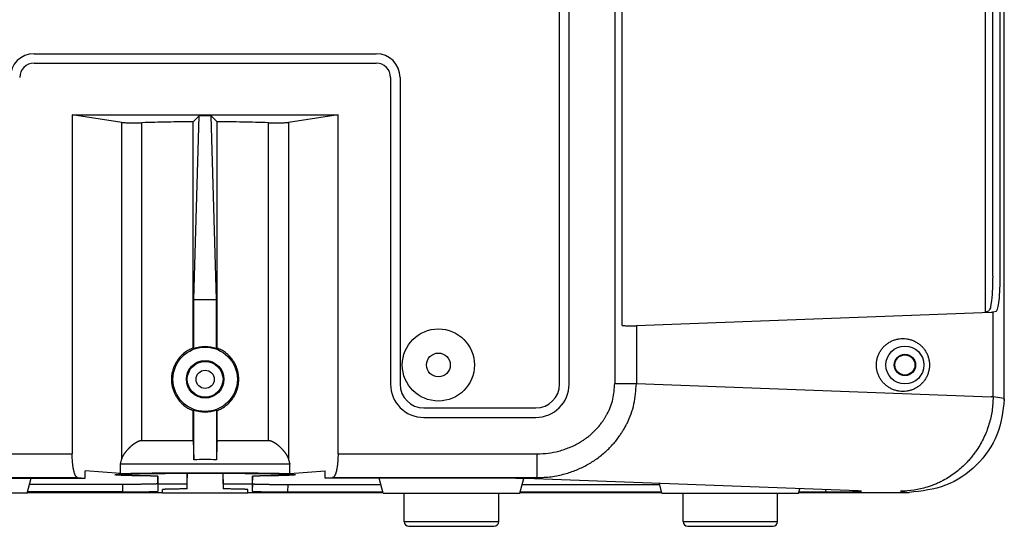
# Model space of a CAD drawing. Header units: inches. Extents: x -113 to 96, y -70 to 125.
# Tile 20 of 23: x 70 to 96, y 5 to 18. Entities that reach past the tile are written whole.
import ezdxf

# ---------------------------------------------------------------- set-up
doc = ezdxf.new("R2010")
doc.units = ezdxf.units.IN

# ---------------------------------------------------------------- blocks, each defined once
blk = doc.blocks.new('363843-Gummifuss_4__24', base_point=(81.567, 4.956))
at = {"color": 2, "linetype": 'Continuous'}
for p, q in [((80.297, 4.638), (80.297, 5.401)), ((82.837, 4.638), (82.837, 5.401)), ((80.424, 4.511), (81.547, 4.511)), ((81.547, 4.511), (82.71, 4.511))]:
    blk.add_line(p, q, dxfattribs=at)
at = {"color": 1, "linetype": 'Continuous'}
blk.add_line((80.297, 4.638), (82.837, 4.638), dxfattribs=at)
at = {"color": 2, "linetype": 'Continuous'}
for centre, start, end in [((80.424, 4.638), 180, -90), ((82.71, 4.638), -90, 0)]:
    blk.add_arc(centre, 0.127, start, end, dxfattribs=at)
blk = doc.blocks.new('363843-Gummifuss_1__25', base_point=(89.057, 4.956))
at = {"color": 2, "linetype": 'Continuous'}
for p, q in [((87.787, 4.638), (87.787, 5.401)), ((90.327, 4.638), (90.327, 5.401)), ((87.914, 4.511), (89.037, 4.511)), ((89.037, 4.511), (90.2, 4.511))]:
    blk.add_line(p, q, dxfattribs=at)
at = {"color": 1, "linetype": 'Continuous'}
blk.add_line((87.787, 4.638), (90.327, 4.638), dxfattribs=at)
at = {"color": 2, "linetype": 'Continuous'}
for centre, start, end in [((87.914, 4.638), 180, -90), ((90.2, 4.638), -90, 0)]:
    blk.add_arc(centre, 0.127, start, end, dxfattribs=at)
blk = doc.blocks.new('Einpress-Gewindeeinsatz_1_4-20__26', base_point=(74.952, 8.461))
at = {"color": 2, "linetype": 'Continuous'}
for radius in [0.48, 0.245]:
    blk.add_circle((74.952, 8.461), radius, dxfattribs=at)
blk = doc.blocks.new('366455-Rueckteil_12-Zoll_passiv__27', base_point=(74.952, 34.356))
at = {"color": 2, "linetype": 'Continuous'}
for p, q in [((96.417, 7.956), (96.417, 60.416)), ((84.472, 8.331), (84.472, 60.041)), ((95.909, 10.269), (95.909, 20.093)), ((96.105, 11.233), (96.105, 19.129)), ((96.307, 11.227), (96.307, 19.135)), ((70.357, 17.211), (79.547, 17.211)), ((80.187, 16.571), (80.187, 8.331)), ((72.714, 15.362), (71.382, 15.564)), ((71.382, 15.564), (71.382, 6.459)), ((71.382, 15.564), (78.522, 15.564)), ((74.792, 15.542), (74.631, 15.381)), ((74.631, 9.301), (74.631, 15.381)), ((74.649, 10.606), (74.792, 15.542)), ((75.111, 15.542), (74.792, 15.542)), ((75.111, 15.542), (75.272, 15.381)), ((75.254, 10.606), (75.111, 15.542)), ((75.272, 9.301), (75.272, 15.381)), ((78.522, 15.564), (77.189, 15.362)), ((78.522, 6.459), (78.522, 15.564)), ((74.649, 9.288), (74.649, 10.606)), ((74.649, 10.606), (75.254, 10.606)), ((75.254, 9.288), (75.254, 10.606)), ((96.061, 10.259), (86.534, 9.902)), ((95.992, 10.288), (95.909, 10.269)), ((96.194, 10.282), (96.116, 10.264)), ((96.417, 7.929), (96.417, 7.956)), ((80.827, 7.691), (83.832, 7.691)), ((74.631, 6.821), (74.631, 7.621)), ((74.649, 6.295), (74.649, 7.634)), ((75.254, 7.634), (75.254, 6.295)), ((75.272, 6.821), (75.272, 7.621)), ((73.252, 6.821), (74.631, 6.821)), ((75.272, 6.821), (76.651, 6.821)), ((77.228, 6.181), (72.676, 6.181)), ((72.676, 5.932), (72.676, 6.181)), ((77.228, 5.932), (77.228, 6.181)), ((71.527, 5.819), (71.729, 5.804)), ((71.729, 5.804), (71.731, 6.004)), ((72.676, 5.932), (71.731, 6.004)), ((73.682, 5.653), (73.682, 5.86)), ((76.222, 5.653), (76.222, 5.86)), ((77.228, 5.932), (78.172, 6.004)), ((78.174, 5.804), (78.172, 6.004)), ((78.174, 5.804), (78.376, 5.819)), ((67.205, 5.804), (71.729, 5.804)), ((70.172, 5.401), (70.28, 5.804)), ((72.732, 5.636), (70.235, 5.636)), ((73.685, 5.656), (73.685, 5.453)), ((74.469, 5.516), (74.469, 5.651)), ((75.434, 5.651), (75.434, 5.516)), ((76.218, 5.656), (76.218, 5.453)), ((77.171, 5.636), (79.668, 5.636)), ((82.698, 5.804), (78.174, 5.804)), ((79.731, 5.401), (79.623, 5.804)), ((83.402, 5.401), (83.508, 5.796)), ((83.465, 5.636), (87.158, 5.636)), ((92.489, 5.46), (83.559, 5.794)), ((87.221, 5.401), (87.152, 5.66)), ((70.172, 5.401), (66.501, 5.401)), ((70.178, 5.421), (73.806, 5.421)), ((72.735, 5.436), (70.182, 5.436)), ((73.807, 5.401), (73.804, 5.497)), ((76.096, 5.401), (73.807, 5.401)), ((76.096, 5.401), (76.1, 5.497)), ((76.097, 5.421), (79.726, 5.421)), ((77.168, 5.436), (79.721, 5.436)), ((79.731, 5.401), (83.402, 5.401)), ((83.408, 5.421), (87.216, 5.421)), ((83.412, 5.436), (87.211, 5.436)), ((87.221, 5.401), (90.892, 5.401)), ((90.892, 5.401), (90.924, 5.518)), ((90.898, 5.421), (93.863, 5.421)), ((90.902, 5.436), (91.628, 5.436))]:
    blk.add_line(p, q, dxfattribs=at)
at = {"color": 1, "linetype": 'Continuous'}
for p, q in [((84.726, 8.331), (84.726, 60.041)), ((79.547, 17.206), (79.547, 17.211)), ((70.357, 16.956), (79.547, 16.956)), ((79.932, 16.571), (79.932, 8.331)), ((80.182, 16.571), (80.187, 16.571)), ((72.714, 6.318), (72.714, 15.362)), ((73.252, 6.821), (73.252, 15.357)), ((76.651, 6.821), (76.651, 15.357)), ((77.189, 15.362), (77.189, 6.318)), ((86.534, 8.345), (96.061, 7.989)), ((96.116, 7.999), (96.417, 7.956)), ((80.827, 7.436), (83.832, 7.436)), ((72.732, 5.636), (72.735, 5.436)), ((76.222, 5.653), (76.218, 5.453)), ((77.171, 5.636), (77.168, 5.436)), ((91.628, 5.436), (91.627, 5.492)), ((93.631, 5.454), (93.863, 5.421))]:
    blk.add_line(p, q, dxfattribs=at)
at = {"color": 2, "linetype": 'Continuous'}
for centre, radius in [((81.217, 8.846), 0.969), ((74.952, 8.461), 0.865), ((93.747, 8.846), 0.51), ((81.217, 8.846), 0.32), ((93.747, 8.846), 0.287), ((93.747, 8.846), 0.27), ((74.952, 8.461), 0.505), ((74.952, 8.461), 0.5)]:
    blk.add_circle(centre, radius, dxfattribs=at)
for centre, radius, start, end in [((70.357, 16.571), 0.64, 90, 180), ((79.547, 16.571), 0.64, 0, 90), ((74.952, 8.461), 0.88, 69.9246, 110.0754), ((80.827, 8.331), 0.64, 180, -90), ((83.832, 8.331), 0.64, -90, 0), ((74.952, 8.461), 0.88, -110.0754, -69.9246), ((74.952, 3.369), 2.941, 84.1028, 95.8972)]:
    blk.add_arc(centre, radius, start, end, dxfattribs=at)
at = {"color": 1, "linetype": 'Continuous'}
for centre, radius, start, end in [((70.357, 16.571), 0.385, 90, 180), ((79.547, 16.571), 0.385, 0, 90), ((80.827, 8.331), 0.895, 180, -90), ((83.832, 8.331), 0.895, -90, 0)]:
    blk.add_arc(centre, radius, start, end, dxfattribs=at)
blk.add_open_spline([(85.954, 60.027), (85.954, 55.72), (85.954, 47.106), (85.954, 34.186), (85.954, 21.266), (85.954, 12.652), (85.954, 8.345)], degree=3, dxfattribs=at)
at = {"color": 2, "linetype": 'Continuous'}
for points in [[(86.156, 9.904), (86.156, 10.783), (86.156, 12.542), (86.156, 15.181), (86.156, 17.82), (86.156, 19.579), (86.156, 20.458)], [(74.631, 15.381), (74.401, 15.379), (73.941, 15.376), (73.482, 15.363), (73.252, 15.357)], [(76.651, 15.357), (76.421, 15.363), (75.962, 15.376), (75.502, 15.379), (75.272, 15.381)], [(96.416, 7.898), (96.416, 7.903), (96.417, 7.914), (96.417, 7.924), (96.417, 7.929)], [(72.676, 5.932), (73.055, 5.938), (73.813, 5.949), (74.952, 5.951), (76.09, 5.949), (76.848, 5.938), (77.228, 5.932)], [(74.469, 5.651), (74.47, 5.699), (74.471, 5.794), (74.473, 5.89), (74.474, 5.938)], [(74.469, 5.516), (74.47, 5.586), (74.473, 5.727), (74.475, 5.867), (74.476, 5.938)], [(75.427, 5.938), (75.428, 5.867), (75.431, 5.727), (75.433, 5.586), (75.434, 5.516)], [(75.429, 5.938), (75.43, 5.89), (75.432, 5.794), (75.433, 5.699), (75.434, 5.651)], [(73.685, 5.656), (73.816, 5.655), (74.077, 5.653), (74.338, 5.652), (74.469, 5.651)], [(75.434, 5.651), (75.565, 5.652), (75.826, 5.653), (76.087, 5.655), (76.218, 5.656)]]:
    blk.add_open_spline(points, degree=3, dxfattribs=at)
for points, knots in [([(72.714, 15.362), (72.751, 15.36), (72.826, 15.355), (72.953, 15.354), (73.095, 15.353), (73.2, 15.355), (73.252, 15.357)], [0, 0, 0, 0, 0.1119957, 0.2239913, 0.3812918, 0.5385923, 0.5385923, 0.5385923, 0.5385923]), ([(76.651, 15.357), (76.703, 15.355), (76.808, 15.353), (76.95, 15.354), (77.077, 15.355), (77.152, 15.36), (77.189, 15.362)], [0, 0, 0, 0, 0.1573005, 0.314601, 0.4265966, 0.5385923, 0.5385923, 0.5385923, 0.5385923]), ([(96.105, 11.233), (96.103, 11.123), (96.1, 10.903), (96.085, 10.67), (96.067, 10.536), (96.061, 10.498), (96.055, 10.461), (96.046, 10.411), (96.038, 10.348), (96.007, 10.308), (95.992, 10.288)], [0, 0, 0, 0, 0.3302822, 0.6605644, 0.69858, 0.7365573, 0.7748999, 0.8133777, 0.8877457, 0.9620726, 0.9620726, 0.9620726, 0.9620726]), ([(96.194, 10.282), (96.209, 10.302), (96.24, 10.341), (96.249, 10.405), (96.257, 10.454), (96.263, 10.492), (96.269, 10.53), (96.288, 10.664), (96.302, 10.897), (96.306, 11.117), (96.307, 11.227)], [0, 0, 0, 0, 0.0743269, 0.1486949, 0.1871727, 0.2255153, 0.2634926, 0.3015082, 0.6317904, 0.9620726, 0.9620726, 0.9620726, 0.9620726]), ([(96.116, 10.264), (96.113, 10.263), (96.106, 10.262), (96.093, 10.261), (96.078, 10.26), (96.066, 10.259), (96.061, 10.259)], [0, 0, 0, 0, 0.01009512, 0.02019025, 0.03780347, 0.05541669, 0.05541669, 0.05541669, 0.05541669]), ([(86.156, 9.904), (86.193, 9.903), (86.268, 9.901), (86.368, 9.901), (86.457, 9.901), (86.508, 9.902), (86.534, 9.902)], [0, 0, 0, 0, 0.1117712, 0.2235423, 0.3006284, 0.3777146, 0.3777146, 0.3777146, 0.3777146]), ([(94.197, 9.348), (94.174, 9.369), (94.128, 9.411), (94.05, 9.463), (93.967, 9.504), (93.878, 9.534), (93.786, 9.552), (93.693, 9.558), (93.6, 9.552), (93.508, 9.534), (93.42, 9.504), (93.336, 9.463), (93.259, 9.411), (93.188, 9.35), (93.127, 9.28), (93.075, 9.202), (93.034, 9.119), (93.004, 9.03), (92.985, 8.939), (92.979, 8.846), (92.985, 8.753), (93.004, 8.662), (93.034, 8.573), (93.075, 8.49), (93.127, 8.412), (93.188, 8.343), (93.259, 8.281), (93.336, 8.229), (93.42, 8.188), (93.508, 8.158), (93.6, 8.14), (93.693, 8.134), (93.786, 8.14), (93.878, 8.158), (93.966, 8.188), (94.05, 8.229), (94.128, 8.281), (94.198, 8.343), (94.26, 8.412), (94.312, 8.49), (94.353, 8.573), (94.383, 8.662), (94.401, 8.753), (94.407, 8.846), (94.401, 8.939), (94.383, 9.03), (94.353, 9.119), (94.312, 9.202), (94.26, 9.28), (94.218, 9.325), (94.197, 9.348)], [0, 0, 0, 0, 0.093031, 0.186024, 0.279124, 0.372261, 0.465401, 0.558506, 0.65161, 0.744751, 0.837888, 0.930988, 1.023981, 1.117012, 1.210042, 1.303034, 1.39592, 1.488844, 1.581763, 1.674645, 1.767526, 1.860446, 1.953369, 2.046255, 2.139248, 2.232277, 2.325308, 2.418302, 2.511402, 2.604538, 2.697679, 2.790783, 2.883888, 2.977029, 3.070165, 3.163265, 3.256259, 3.349289, 3.442319, 3.535311, 3.628197, 3.721121, 3.814041, 3.906922, 3.999803, 4.092723, 4.185647, 4.278533, 4.371525, 4.464555, 4.464555, 4.464555, 4.464555]), ([(74.631, 9.301), (74.592, 9.284), (74.514, 9.251), (74.425, 9.193), (74.358, 9.139), (74.31, 9.094), (74.265, 9.046), (74.229, 9.001), (74.2, 8.961), (74.177, 8.925), (74.156, 8.889), (74.137, 8.853), (74.12, 8.816), (74.105, 8.778), (74.092, 8.741), (74.078, 8.696), (74.065, 8.643), (74.055, 8.583), (74.049, 8.522), (74.047, 8.464), (74.048, 8.41), (74.052, 8.36), (74.06, 8.31), (74.07, 8.26), (74.082, 8.211), (74.098, 8.163), (74.116, 8.116), (74.136, 8.072), (74.156, 8.032), (74.177, 7.996), (74.2, 7.961), (74.229, 7.92), (74.265, 7.875), (74.31, 7.827), (74.358, 7.782), (74.425, 7.728), (74.515, 7.67), (74.592, 7.637), (74.631, 7.621)], [0, 0, 0, 0, 0.126485, 0.252971, 0.318621, 0.38428, 0.449962, 0.515627, 0.557408, 0.599184, 0.640926, 0.682669, 0.722784, 0.762896, 0.803034, 0.843175, 0.904186, 0.965211, 1.02625, 1.08728, 1.137907, 1.188532, 1.239142, 1.289753, 1.340405, 1.391059, 1.441697, 1.492332, 1.534142, 1.575949, 1.617778, 1.659611, 1.72546, 1.791326, 1.857165, 1.922995, 2.049006, 2.175018, 2.175018, 2.175018, 2.175018]), ([(74.631, 9.301), (74.632, 9.299), (74.635, 9.297), (74.64, 9.294), (74.645, 9.291), (74.648, 9.289), (74.649, 9.288)], [0, 0, 0, 0, 0.00564083, 0.01128167, 0.01693665, 0.02259164, 0.02259164, 0.02259164, 0.02259164]), ([(75.272, 9.301), (75.271, 9.299), (75.268, 9.297), (75.263, 9.294), (75.258, 9.291), (75.255, 9.289), (75.254, 9.288)], [0, 0, 0, 0, 0.00564083, 0.01128167, 0.01693665, 0.02259164, 0.02259164, 0.02259164, 0.02259164]), ([(75.272, 7.621), (75.312, 7.638), (75.391, 7.671), (75.478, 7.728), (75.539, 7.777), (75.579, 7.813), (75.617, 7.852), (75.652, 7.892), (75.685, 7.934), (75.715, 7.979), (75.743, 8.025), (75.769, 8.074), (75.792, 8.128), (75.813, 8.185), (75.83, 8.243), (75.841, 8.295), (75.848, 8.341), (75.853, 8.381), (75.855, 8.421), (75.856, 8.468), (75.855, 8.521), (75.848, 8.581), (75.838, 8.641), (75.826, 8.693), (75.812, 8.738), (75.799, 8.776), (75.784, 8.813), (75.765, 8.853), (75.743, 8.897), (75.715, 8.943), (75.685, 8.987), (75.652, 9.029), (75.617, 9.07), (75.579, 9.108), (75.539, 9.144), (75.478, 9.193), (75.391, 9.25), (75.312, 9.284), (75.272, 9.301)], [0, 0, 0, 0, 0.128361, 0.256721, 0.310411, 0.364098, 0.417819, 0.471539, 0.525155, 0.578771, 0.632397, 0.686024, 0.746545, 0.807074, 0.867571, 0.928057, 0.967917, 1.007773, 1.047632, 1.087496, 1.147952, 1.208422, 1.268894, 1.329354, 1.369263, 1.409167, 1.449059, 1.488955, 1.542536, 1.596123, 1.649741, 1.703357, 1.757056, 1.810756, 1.864425, 1.918097, 2.046558, 2.175018, 2.175018, 2.175018, 2.175018]), ([(96.417, 7.929), (96.376, 7.602), (96.294, 6.946), (95.706, 6.117), (94.866, 5.534), (94.197, 5.459), (93.863, 5.421)], [0, 0, 0, 0, 0.977552, 1.955105, 2.950319, 3.945534, 3.945534, 3.945534, 3.945534]), ([(74.649, 7.634), (74.648, 7.633), (74.645, 7.631), (74.64, 7.627), (74.635, 7.624), (74.632, 7.622), (74.631, 7.621)], [0, 0, 0, 0, 0.00565499, 0.01130998, 0.01695081, 0.02259164, 0.02259164, 0.02259164, 0.02259164]), ([(75.254, 7.634), (75.255, 7.633), (75.258, 7.631), (75.263, 7.627), (75.268, 7.624), (75.271, 7.622), (75.272, 7.621)], [0, 0, 0, 0, 0.00565499, 0.01130998, 0.01695081, 0.02259164, 0.02259164, 0.02259164, 0.02259164]), ([(72.714, 6.318), (72.718, 6.329), (72.725, 6.352), (72.736, 6.375), (72.743, 6.39), (72.747, 6.397), (72.75, 6.404), (72.755, 6.413), (72.762, 6.424), (72.769, 6.436), (72.777, 6.449), (72.786, 6.462), (72.795, 6.475), (72.804, 6.488), (72.814, 6.501), (72.823, 6.514), (72.834, 6.527), (72.844, 6.54), (72.855, 6.553), (72.866, 6.565), (72.877, 6.578), (72.888, 6.59), (72.9, 6.603), (72.911, 6.614), (72.92, 6.623), (72.929, 6.632), (72.938, 6.64), (72.946, 6.648), (72.954, 6.656), (72.961, 6.663), (72.969, 6.67), (72.976, 6.676), (72.983, 6.682), (72.99, 6.687), (72.996, 6.693), (73.002, 6.698), (73.008, 6.702), (73.013, 6.706), (73.018, 6.71), (73.024, 6.715), (73.03, 6.72), (73.038, 6.726), (73.045, 6.731), (73.052, 6.736), (73.059, 6.741), (73.066, 6.745), (73.072, 6.75), (73.078, 6.754), (73.084, 6.757), (73.089, 6.761), (73.095, 6.764), (73.101, 6.768), (73.107, 6.772), (73.114, 6.776), (73.121, 6.779), (73.128, 6.783), (73.136, 6.787), (73.143, 6.791), (73.151, 6.795), (73.159, 6.798), (73.166, 6.801), (73.173, 6.804), (73.18, 6.806), (73.187, 6.809), (73.193, 6.811), (73.199, 6.812), (73.205, 6.814), (73.21, 6.815), (73.216, 6.817), (73.221, 6.818), (73.226, 6.819), (73.23, 6.819), (73.234, 6.82), (73.238, 6.82), (73.242, 6.82), (73.246, 6.821), (73.249, 6.821), (73.251, 6.821), (73.252, 6.821)], [0, 0, 0, 0, 0.0350103, 0.0700205, 0.0777258, 0.0854303, 0.0931346, 0.1008391, 0.1159126, 0.1309864, 0.1460627, 0.1611391, 0.1771778, 0.1932165, 0.2092543, 0.225292, 0.2419644, 0.2586367, 0.2753094, 0.2919821, 0.308944, 0.3259059, 0.3428674, 0.3598288, 0.3718656, 0.3839023, 0.3959388, 0.4079752, 0.4183165, 0.4286578, 0.4389991, 0.4493403, 0.4578198, 0.4662993, 0.4747786, 0.483258, 0.4896981, 0.4961382, 0.5025784, 0.5090186, 0.5182972, 0.5275758, 0.5368545, 0.5461332, 0.5539422, 0.5617513, 0.5695602, 0.5773691, 0.5837157, 0.5900623, 0.596409, 0.6027557, 0.6107581, 0.6187607, 0.6267634, 0.6347663, 0.6433419, 0.6519175, 0.6604931, 0.6690686, 0.6765733, 0.684078, 0.6915825, 0.6990868, 0.7052779, 0.711469, 0.7176597, 0.7238503, 0.7288723, 0.7338941, 0.738916, 0.7439377, 0.7479109, 0.7518841, 0.7558564, 0.7598284, 0.7628296, 0.7658308, 0.7658308, 0.7658308, 0.7658308]), ([(74.631, 6.821), (74.632, 6.777), (74.635, 6.689), (74.64, 6.558), (74.645, 6.427), (74.648, 6.339), (74.649, 6.295)], [0, 0, 0, 0, 0.1314163, 0.2628325, 0.3944043, 0.5259761, 0.5259761, 0.5259761, 0.5259761]), ([(75.272, 6.821), (75.271, 6.777), (75.268, 6.689), (75.263, 6.558), (75.258, 6.427), (75.255, 6.339), (75.254, 6.295)], [0, 0, 0, 0, 0.1314163, 0.2628325, 0.3944043, 0.5259761, 0.5259761, 0.5259761, 0.5259761]), ([(76.651, 6.821), (76.652, 6.821), (76.654, 6.821), (76.658, 6.821), (76.665, 6.82), (76.673, 6.819), (76.681, 6.818), (76.688, 6.817), (76.696, 6.815), (76.703, 6.813), (76.711, 6.811), (76.718, 6.808), (76.725, 6.806), (76.731, 6.803), (76.738, 6.801), (76.745, 6.798), (76.752, 6.795), (76.759, 6.791), (76.766, 6.788), (76.773, 6.784), (76.781, 6.78), (76.788, 6.776), (76.796, 6.772), (76.804, 6.767), (76.813, 6.762), (76.822, 6.755), (76.832, 6.749), (76.842, 6.743), (76.851, 6.736), (76.861, 6.729), (76.871, 6.722), (76.882, 6.713), (76.895, 6.703), (76.909, 6.691), (76.923, 6.679), (76.937, 6.667), (76.951, 6.654), (76.964, 6.641), (76.978, 6.628), (76.991, 6.615), (77.003, 6.603), (77.015, 6.59), (77.026, 6.578), (77.037, 6.565), (77.048, 6.553), (77.059, 6.54), (77.07, 6.527), (77.08, 6.514), (77.09, 6.501), (77.099, 6.488), (77.108, 6.475), (77.117, 6.462), (77.126, 6.449), (77.134, 6.436), (77.142, 6.424), (77.148, 6.412), (77.154, 6.403), (77.158, 6.395), (77.162, 6.386), (77.169, 6.371), (77.179, 6.349), (77.186, 6.328), (77.189, 6.318)], [0, 0, 0, 0, 0.0030012, 0.0060023, 0.0139449, 0.0218893, 0.0298417, 0.0377936, 0.0455346, 0.0532756, 0.0610131, 0.0687507, 0.075753, 0.0827552, 0.0897577, 0.0967603, 0.1047783, 0.1127963, 0.1208144, 0.1288325, 0.1373926, 0.1459528, 0.154513, 0.1630733, 0.1745054, 0.1859376, 0.1973701, 0.2088027, 0.2208044, 0.2328062, 0.244808, 0.2568099, 0.2752363, 0.293663, 0.312091, 0.330519, 0.3493892, 0.3682594, 0.387129, 0.4059985, 0.4229602, 0.4399219, 0.4568835, 0.4738452, 0.4905178, 0.5071904, 0.5238628, 0.5405352, 0.5565731, 0.572611, 0.5886496, 0.6046882, 0.6197643, 0.6348403, 0.6499144, 0.6649882, 0.6740729, 0.6831574, 0.692242, 0.7013274, 0.7335796, 0.7658318, 0.7658318, 0.7658318, 0.7658318]), ([(71.527, 5.819), (71.518, 5.822), (71.502, 5.827), (71.489, 5.842), (71.482, 5.853), (71.478, 5.859), (71.474, 5.865), (71.47, 5.873), (71.464, 5.884), (71.459, 5.896), (71.454, 5.909), (71.448, 5.924), (71.442, 5.943), (71.435, 5.964), (71.43, 5.986), (71.425, 6.007), (71.42, 6.027), (71.417, 6.045), (71.413, 6.064), (71.409, 6.087), (71.405, 6.113), (71.401, 6.143), (71.397, 6.173), (71.39, 6.236), (71.383, 6.331), (71.382, 6.416), (71.382, 6.459)], [0, 0, 0, 0, 0.0255104, 0.0510212, 0.0581043, 0.065167, 0.0722083, 0.0792558, 0.0929765, 0.1066957, 0.1204466, 0.1341986, 0.1566033, 0.1790085, 0.2013994, 0.2237902, 0.242885, 0.2619794, 0.2810741, 0.3001692, 0.3305164, 0.3608639, 0.391213, 0.4215623, 0.5496224, 0.6776824, 0.6776824, 0.6776824, 0.6776824]), ([(78.522, 6.459), (78.521, 6.428), (78.521, 6.367), (78.517, 6.301), (78.514, 6.259), (78.513, 6.242), (78.511, 6.225), (78.51, 6.205), (78.507, 6.184), (78.505, 6.16), (78.502, 6.137), (78.498, 6.112), (78.494, 6.087), (78.49, 6.06), (78.484, 6.034), (78.479, 6.009), (78.474, 5.986), (78.468, 5.965), (78.462, 5.943), (78.455, 5.925), (78.45, 5.909), (78.445, 5.897), (78.439, 5.884), (78.434, 5.874), (78.429, 5.866), (78.426, 5.86), (78.422, 5.854), (78.414, 5.843), (78.401, 5.827), (78.385, 5.822), (78.376, 5.819)], [0, 0, 0, 0, 0.0915926, 0.1831852, 0.2002846, 0.217384, 0.2344833, 0.2515827, 0.2753768, 0.2991709, 0.322967, 0.3467633, 0.3735038, 0.4002442, 0.4269818, 0.4537195, 0.4760386, 0.4983575, 0.5206902, 0.5430223, 0.5567599, 0.5704965, 0.5842015, 0.597908, 0.6049742, 0.6120341, 0.6191158, 0.6262181, 0.6519552, 0.6776918, 0.6776918, 0.6776918, 0.6776918]), ([(72.676, 6.181), (72.679, 6.192), (72.685, 6.215), (72.695, 6.25), (72.704, 6.284), (72.711, 6.307), (72.714, 6.318)], [0, 0, 0, 0, 0.0357766, 0.0715533, 0.1071023, 0.1426512, 0.1426512, 0.1426512, 0.1426512]), ([(77.189, 6.318), (77.192, 6.307), (77.199, 6.284), (77.208, 6.25), (77.218, 6.215), (77.224, 6.192), (77.228, 6.181)], [0, 0, 0, 0, 0.035549, 0.071098, 0.1068746, 0.1426512, 0.1426512, 0.1426512, 0.1426512]), ([(72.527, 5.897), (72.549, 5.9), (72.592, 5.908), (72.648, 5.909), (72.694, 5.911), (72.731, 5.913), (72.768, 5.914), (72.809, 5.916), (72.855, 5.918), (72.904, 5.919), (72.954, 5.92), (73.008, 5.922), (73.066, 5.923), (73.128, 5.924), (73.19, 5.925), (73.262, 5.927), (73.344, 5.928), (73.436, 5.929), (73.528, 5.931), (73.624, 5.932), (73.723, 5.933), (73.827, 5.934), (73.93, 5.935), (74.037, 5.935), (74.146, 5.936), (74.258, 5.937), (74.37, 5.937), (74.484, 5.938), (74.599, 5.938), (74.717, 5.938), (74.834, 5.939), (74.952, 5.939), (75.069, 5.939), (75.187, 5.938), (75.304, 5.938), (75.42, 5.938), (75.533, 5.937), (75.645, 5.937), (75.757, 5.936), (75.867, 5.935), (75.973, 5.935), (76.076, 5.934), (76.18, 5.933), (76.279, 5.932), (76.375, 5.931), (76.467, 5.929), (76.559, 5.928), (76.641, 5.927), (76.713, 5.925), (76.775, 5.924), (76.837, 5.923), (76.895, 5.922), (76.949, 5.92), (76.999, 5.919), (77.049, 5.918), (77.094, 5.916), (77.135, 5.914), (77.172, 5.913), (77.209, 5.911), (77.255, 5.909), (77.311, 5.908), (77.354, 5.901), (77.375, 5.897)], [0, 0, 0, 0, 0.065235, 0.130471, 0.167449, 0.204416, 0.241349, 0.278285, 0.32814, 0.377993, 0.427865, 0.477737, 0.539849, 0.60196, 0.664065, 0.72617, 0.818016, 0.909863, 1.001713, 1.093564, 1.197034, 1.300504, 1.403973, 1.507442, 1.619451, 1.731461, 1.84347, 1.95548, 2.072949, 2.190417, 2.307886, 2.425354, 2.542823, 2.660291, 2.77776, 2.895228, 3.007238, 3.119248, 3.231257, 3.343267, 3.446736, 3.550205, 3.653675, 3.757145, 3.848995, 3.940845, 4.032692, 4.124539, 4.186643, 4.248747, 4.310858, 4.372968, 4.422834, 4.472699, 4.522548, 4.572398, 4.609318, 4.646236, 4.683187, 4.720148, 4.785208, 4.850267, 4.850267, 4.850267, 4.850267]), ([(73.682, 5.86), (73.672, 5.86), (73.653, 5.861), (73.628, 5.861), (73.608, 5.861), (73.592, 5.861), (73.576, 5.861), (73.56, 5.862), (73.545, 5.862), (73.529, 5.862), (73.514, 5.862), (73.499, 5.862), (73.485, 5.863), (73.47, 5.863), (73.456, 5.863), (73.442, 5.863), (73.428, 5.863), (73.414, 5.864), (73.4, 5.864), (73.387, 5.864), (73.373, 5.864), (73.36, 5.864), (73.347, 5.865), (73.334, 5.865), (73.322, 5.865), (73.309, 5.865), (73.297, 5.865), (73.285, 5.866), (73.273, 5.866), (73.261, 5.866), (73.25, 5.866), (73.238, 5.866), (73.227, 5.866), (73.216, 5.867), (73.205, 5.867), (73.194, 5.867), (73.184, 5.867), (73.173, 5.867), (73.163, 5.868), (73.153, 5.868), (73.143, 5.868), (73.133, 5.868), (73.123, 5.868), (73.114, 5.869), (73.105, 5.869), (73.095, 5.869), (73.086, 5.869), (73.077, 5.869), (73.069, 5.87), (73.06, 5.87), (73.052, 5.87), (73.043, 5.87), (73.035, 5.87), (73.027, 5.87), (73.02, 5.871), (73.012, 5.871), (73.004, 5.871), (72.997, 5.871), (72.99, 5.871), (72.983, 5.872), (72.976, 5.872), (72.969, 5.872), (72.962, 5.872), (72.956, 5.872), (72.949, 5.872), (72.943, 5.873), (72.937, 5.873), (72.931, 5.873), (72.925, 5.873), (72.919, 5.873), (72.914, 5.873), (72.908, 5.873), (72.903, 5.874), (72.898, 5.874), (72.892, 5.874), (72.888, 5.874), (72.883, 5.874), (72.878, 5.874), (72.873, 5.874), (72.869, 5.875), (72.865, 5.875), (72.861, 5.875), (72.857, 5.875), (72.853, 5.875), (72.849, 5.875), (72.845, 5.875), (72.842, 5.875), (72.838, 5.876), (72.835, 5.876), (72.832, 5.876), (72.828, 5.876), (72.823, 5.876), (72.816, 5.876), (72.807, 5.876), (72.799, 5.877), (72.79, 5.877), (72.782, 5.877), (72.773, 5.878), (72.765, 5.878), (72.757, 5.878), (72.75, 5.879), (72.742, 5.879), (72.735, 5.879), (72.728, 5.879), (72.721, 5.88), (72.714, 5.88), (72.707, 5.88), (72.7, 5.881), (72.694, 5.881), (72.688, 5.881), (72.682, 5.881), (72.676, 5.882), (72.67, 5.882), (72.665, 5.882), (72.659, 5.882), (72.654, 5.883), (72.649, 5.883), (72.644, 5.883), (72.639, 5.884), (72.634, 5.884), (72.63, 5.884), (72.625, 5.884), (72.621, 5.885), (72.617, 5.885), (72.613, 5.885), (72.609, 5.885), (72.605, 5.886), (72.601, 5.886), (72.598, 5.886), (72.594, 5.886), (72.591, 5.887), (72.587, 5.887), (72.584, 5.887), (72.581, 5.887), (72.579, 5.888), (72.576, 5.888), (72.573, 5.888), (72.571, 5.888), (72.568, 5.889), (72.566, 5.889), (72.563, 5.889), (72.561, 5.889), (72.559, 5.889), (72.557, 5.89), (72.555, 5.89), (72.553, 5.89), (72.552, 5.89), (72.55, 5.89), (72.548, 5.891), (72.547, 5.891), (72.545, 5.891), (72.544, 5.891), (72.543, 5.891), (72.542, 5.892), (72.54, 5.892), (72.539, 5.892), (72.538, 5.892), (72.537, 5.892), (72.536, 5.893), (72.536, 5.893), (72.535, 5.893), (72.534, 5.893), (72.533, 5.893), (72.533, 5.893), (72.532, 5.894), (72.532, 5.894), (72.531, 5.894), (72.531, 5.894), (72.53, 5.894), (72.53, 5.894), (72.53, 5.894), (72.529, 5.894), (72.529, 5.895), (72.529, 5.895), (72.529, 5.895), (72.528, 5.895), (72.528, 5.895), (72.528, 5.895), (72.528, 5.895), (72.528, 5.895), (72.528, 5.896), (72.528, 5.896), (72.528, 5.896), (72.527, 5.896), (72.527, 5.896), (72.527, 5.896), (72.527, 5.897)], [0, 0, 0, 0, 0.029002, 0.058004, 0.073932, 0.089859, 0.105787, 0.121714, 0.1369, 0.152085, 0.167271, 0.182456, 0.196913, 0.21137, 0.225826, 0.240283, 0.254024, 0.267766, 0.281507, 0.295249, 0.308288, 0.321328, 0.334368, 0.347407, 0.359758, 0.372109, 0.38446, 0.396811, 0.408487, 0.420163, 0.431839, 0.443515, 0.454529, 0.465544, 0.476558, 0.487572, 0.497938, 0.508304, 0.51867, 0.529036, 0.538767, 0.548498, 0.558229, 0.56796, 0.57707, 0.586179, 0.595289, 0.604398, 0.612899, 0.621401, 0.629902, 0.638404, 0.64631, 0.654217, 0.662123, 0.67003, 0.677355, 0.68468, 0.692006, 0.699331, 0.706088, 0.712846, 0.719603, 0.72636, 0.732563, 0.738766, 0.744968, 0.751171, 0.756832, 0.762494, 0.768155, 0.773817, 0.778951, 0.784084, 0.789218, 0.794352, 0.798971, 0.80359, 0.808209, 0.812829, 0.816947, 0.821065, 0.825183, 0.829301, 0.832932, 0.836562, 0.840193, 0.843823, 0.846979, 0.850135, 0.853292, 0.856448, 0.865348, 0.874249, 0.88315, 0.89205, 0.90021, 0.90837, 0.916529, 0.924689, 0.93214, 0.939591, 0.947042, 0.954494, 0.961269, 0.968044, 0.974819, 0.981594, 0.987725, 0.993857, 0.999988, 1.00612, 1.01164, 1.01716, 1.02268, 1.0282, 1.033141, 1.038083, 1.043024, 1.047965, 1.05236, 1.056755, 1.06115, 1.065545, 1.069426, 1.073307, 1.077188, 1.081069, 1.084469, 1.087868, 1.091268, 1.094668, 1.097618, 1.100569, 1.103519, 1.10647, 1.109004, 1.111538, 1.114071, 1.116605, 1.118755, 1.120905, 1.123055, 1.125205, 1.127004, 1.128802, 1.1306, 1.132399, 1.133878, 1.135358, 1.136837, 1.138317, 1.13951, 1.140703, 1.141896, 1.143089, 1.144029, 1.144968, 1.145908, 1.146847, 1.147566, 1.148285, 1.149004, 1.149723, 1.150254, 1.150785, 1.151316, 1.151847, 1.152224, 1.1526, 1.152978, 1.153355, 1.153612, 1.15387, 1.154125, 1.154381, 1.15455, 1.154719, 1.15489, 1.155061, 1.155179, 1.155297, 1.155412, 1.155527, 1.155936, 1.156345, 1.156345, 1.156345, 1.156345]), ([(73.682, 5.86), (73.682, 5.843), (73.682, 5.809), (73.683, 5.758), (73.684, 5.707), (73.685, 5.673), (73.685, 5.656)], [0, 0, 0, 0, 0.0508528, 0.1017056, 0.1529517, 0.2041977, 0.2041977, 0.2041977, 0.2041977]), ([(76.222, 5.86), (76.221, 5.843), (76.221, 5.809), (76.22, 5.758), (76.219, 5.707), (76.218, 5.673), (76.218, 5.656)], [0, 0, 0, 0, 0.0508528, 0.1017056, 0.1529517, 0.2041977, 0.2041977, 0.2041977, 0.2041977]), ([(77.375, 5.897), (77.375, 5.897), (77.376, 5.897), (77.376, 5.896), (77.376, 5.896), (77.376, 5.896), (77.376, 5.896), (77.375, 5.896), (77.375, 5.896), (77.375, 5.895), (77.375, 5.895), (77.375, 5.895), (77.375, 5.895), (77.374, 5.895), (77.374, 5.895), (77.374, 5.895), (77.373, 5.894), (77.373, 5.894), (77.372, 5.894), (77.372, 5.894), (77.371, 5.894), (77.371, 5.894), (77.37, 5.893), (77.369, 5.893), (77.368, 5.893), (77.368, 5.893), (77.367, 5.893), (77.366, 5.892), (77.365, 5.892), (77.363, 5.892), (77.362, 5.892), (77.361, 5.892), (77.359, 5.891), (77.358, 5.891), (77.356, 5.891), (77.355, 5.891), (77.353, 5.891), (77.351, 5.89), (77.349, 5.89), (77.347, 5.89), (77.345, 5.89), (77.343, 5.889), (77.34, 5.889), (77.338, 5.889), (77.335, 5.889), (77.333, 5.888), (77.33, 5.888), (77.327, 5.888), (77.324, 5.888), (77.321, 5.887), (77.317, 5.887), (77.314, 5.887), (77.31, 5.886), (77.306, 5.886), (77.303, 5.886), (77.299, 5.886), (77.294, 5.885), (77.29, 5.885), (77.286, 5.885), (77.281, 5.885), (77.276, 5.884), (77.271, 5.884), (77.266, 5.884), (77.261, 5.883), (77.255, 5.883), (77.25, 5.883), (77.244, 5.882), (77.238, 5.882), (77.232, 5.882), (77.225, 5.882), (77.219, 5.881), (77.212, 5.881), (77.205, 5.881), (77.198, 5.88), (77.191, 5.88), (77.184, 5.88), (77.176, 5.879), (77.168, 5.879), (77.16, 5.879), (77.152, 5.878), (77.143, 5.878), (77.134, 5.878), (77.125, 5.878), (77.116, 5.877), (77.107, 5.877), (77.097, 5.877), (77.088, 5.876), (77.077, 5.876), (77.067, 5.876), (77.055, 5.875), (77.044, 5.875), (77.032, 5.875), (77.021, 5.874), (77.009, 5.874), (76.997, 5.874), (76.986, 5.873), (76.974, 5.873), (76.962, 5.873), (76.95, 5.872), (76.938, 5.872), (76.926, 5.872), (76.913, 5.871), (76.901, 5.871), (76.889, 5.871), (76.877, 5.871), (76.864, 5.87), (76.852, 5.87), (76.84, 5.87), (76.827, 5.869), (76.815, 5.869), (76.802, 5.869), (76.79, 5.869), (76.777, 5.868), (76.765, 5.868), (76.753, 5.868), (76.74, 5.868), (76.728, 5.867), (76.716, 5.867), (76.703, 5.867), (76.691, 5.867), (76.679, 5.867), (76.667, 5.866), (76.654, 5.866), (76.642, 5.866), (76.63, 5.866), (76.618, 5.866), (76.606, 5.865), (76.594, 5.865), (76.583, 5.865), (76.571, 5.865), (76.559, 5.865), (76.548, 5.864), (76.536, 5.864), (76.525, 5.864), (76.514, 5.864), (76.503, 5.864), (76.492, 5.864), (76.481, 5.863), (76.47, 5.863), (76.459, 5.863), (76.449, 5.863), (76.439, 5.863), (76.428, 5.863), (76.418, 5.863), (76.408, 5.862), (76.398, 5.862), (76.389, 5.862), (76.379, 5.862), (76.37, 5.862), (76.361, 5.862), (76.352, 5.862), (76.343, 5.862), (76.334, 5.861), (76.326, 5.861), (76.318, 5.861), (76.31, 5.861), (76.302, 5.861), (76.295, 5.861), (76.287, 5.861), (76.272, 5.861), (76.251, 5.861), (76.231, 5.86), (76.222, 5.86)], [0, 0, 0, 0, 0.000465, 0.00093, 0.001058, 0.001197, 0.001361, 0.001523, 0.001742, 0.001963, 0.002165, 0.002368, 0.002683, 0.002999, 0.003325, 0.00365, 0.004127, 0.004604, 0.005076, 0.005548, 0.00622, 0.006892, 0.007567, 0.008241, 0.009158, 0.010074, 0.01099, 0.011906, 0.013108, 0.01431, 0.015513, 0.016715, 0.018247, 0.019779, 0.021311, 0.022843, 0.024747, 0.026652, 0.028556, 0.030461, 0.03278, 0.0351, 0.03742, 0.03974, 0.042518, 0.045296, 0.048074, 0.050853, 0.054132, 0.057411, 0.06069, 0.063969, 0.067792, 0.071615, 0.075438, 0.079261, 0.08367, 0.08808, 0.092489, 0.096899, 0.101937, 0.106976, 0.112014, 0.117053, 0.122763, 0.128473, 0.134184, 0.139894, 0.146319, 0.152744, 0.159168, 0.165593, 0.172775, 0.179957, 0.187139, 0.194321, 0.202303, 0.210284, 0.218266, 0.226248, 0.235072, 0.243896, 0.25272, 0.261544, 0.271253, 0.280963, 0.290672, 0.300381, 0.311718, 0.323055, 0.334392, 0.345729, 0.35743, 0.369131, 0.380832, 0.392534, 0.404525, 0.416517, 0.428509, 0.440501, 0.452709, 0.464918, 0.477127, 0.489335, 0.501687, 0.514039, 0.52639, 0.538742, 0.551163, 0.563584, 0.576005, 0.588426, 0.600842, 0.613259, 0.625676, 0.638092, 0.65043, 0.662769, 0.675107, 0.687445, 0.699632, 0.711818, 0.724004, 0.73619, 0.748151, 0.760111, 0.772072, 0.784032, 0.795693, 0.807354, 0.819015, 0.830676, 0.841963, 0.85325, 0.864538, 0.875825, 0.886665, 0.897506, 0.908346, 0.919186, 0.929505, 0.939824, 0.950144, 0.960463, 0.970187, 0.979912, 0.989636, 0.99936, 1.008416, 1.017472, 1.026527, 1.035583, 1.043897, 1.05221, 1.060523, 1.068836, 1.076333, 1.08383, 1.091328, 1.098825, 1.127827, 1.156829, 1.156829, 1.156829, 1.156829]), ([(73.682, 5.653), (73.676, 5.652), (73.666, 5.649), (73.651, 5.649), (73.639, 5.648), (73.629, 5.648), (73.619, 5.647), (73.608, 5.646), (73.596, 5.646), (73.582, 5.645), (73.568, 5.645), (73.553, 5.645), (73.537, 5.644), (73.52, 5.644), (73.503, 5.643), (73.485, 5.643), (73.465, 5.642), (73.445, 5.642), (73.424, 5.642), (73.401, 5.641), (73.375, 5.641), (73.346, 5.64), (73.318, 5.64), (73.288, 5.639), (73.258, 5.639), (73.226, 5.639), (73.194, 5.638), (73.162, 5.638), (73.128, 5.638), (73.094, 5.638), (73.06, 5.637), (72.988, 5.637), (72.879, 5.636), (72.781, 5.636), (72.732, 5.636)], [0, 0, 0, 0, 0.0164552, 0.0329109, 0.0428791, 0.0528411, 0.0627809, 0.0727225, 0.0863765, 0.10003, 0.1136948, 0.1273598, 0.1445763, 0.1617927, 0.1790047, 0.1962168, 0.2168333, 0.2374498, 0.2580679, 0.278686, 0.3072057, 0.3357253, 0.3642443, 0.3927633, 0.424453, 0.4561426, 0.4878324, 0.5195223, 0.5537447, 0.5879672, 0.6221896, 0.6564119, 0.8033948, 0.9503778, 0.9503778, 0.9503778, 0.9503778]), ([(76.222, 5.653), (76.227, 5.652), (76.238, 5.649), (76.252, 5.649), (76.264, 5.648), (76.274, 5.648), (76.284, 5.647), (76.295, 5.646), (76.308, 5.646), (76.321, 5.645), (76.335, 5.645), (76.35, 5.645), (76.366, 5.644), (76.383, 5.644), (76.4, 5.643), (76.418, 5.643), (76.438, 5.642), (76.459, 5.642), (76.479, 5.642), (76.502, 5.641), (76.528, 5.641), (76.557, 5.64), (76.585, 5.64), (76.615, 5.639), (76.646, 5.639), (76.677, 5.639), (76.709, 5.638), (76.741, 5.638), (76.775, 5.638), (76.809, 5.638), (76.843, 5.637), (76.915, 5.637), (77.024, 5.636), (77.122, 5.636), (77.171, 5.636)], [0, 0, 0, 0, 0.0164552, 0.0329109, 0.0428791, 0.0528411, 0.0627809, 0.0727225, 0.0863765, 0.10003, 0.1136948, 0.1273598, 0.1445763, 0.1617927, 0.1790047, 0.1962168, 0.2168333, 0.2374498, 0.2580679, 0.278686, 0.3072057, 0.3357253, 0.3642443, 0.3927633, 0.424453, 0.4561426, 0.4878324, 0.5195223, 0.5537447, 0.5879672, 0.6221896, 0.6564119, 0.8033948, 0.9503778, 0.9503778, 0.9503778, 0.9503778]), ([(83.559, 5.794), (83.501, 5.796), (83.384, 5.799), (83.182, 5.801), (82.953, 5.803), (82.783, 5.804), (82.698, 5.804)], [0, 0, 0, 0, 0.1752884, 0.3505768, 0.6057725, 0.8609682, 0.8609682, 0.8609682, 0.8609682]), ([(72.735, 5.436), (72.784, 5.436), (72.882, 5.436), (72.992, 5.437), (73.063, 5.437), (73.098, 5.438), (73.132, 5.438), (73.165, 5.438), (73.198, 5.438), (73.229, 5.439), (73.261, 5.439), (73.292, 5.439), (73.321, 5.44), (73.35, 5.44), (73.378, 5.441), (73.404, 5.441), (73.427, 5.441), (73.448, 5.442), (73.469, 5.442), (73.488, 5.443), (73.507, 5.443), (73.524, 5.444), (73.541, 5.444), (73.557, 5.445), (73.572, 5.445), (73.585, 5.445), (73.599, 5.446), (73.612, 5.446), (73.623, 5.447), (73.633, 5.448), (73.643, 5.448), (73.655, 5.449), (73.669, 5.449), (73.68, 5.452), (73.685, 5.453)], [0, 0, 0, 0, 0.1469829, 0.2939658, 0.3281882, 0.3624106, 0.396633, 0.4308555, 0.4625453, 0.4942352, 0.5259248, 0.5576144, 0.5861334, 0.6146524, 0.6431721, 0.6716918, 0.6923099, 0.712928, 0.7335445, 0.754161, 0.771373, 0.7885851, 0.8058015, 0.823018, 0.8366829, 0.8503477, 0.8640012, 0.8776553, 0.8875968, 0.8975367, 0.9074986, 0.9174669, 0.9339226, 0.9503778, 0.9503778, 0.9503778, 0.9503778]), ([(74.469, 5.516), (74.432, 5.515), (74.358, 5.515), (74.275, 5.514), (74.222, 5.513), (74.197, 5.513), (74.173, 5.512), (74.149, 5.512), (74.126, 5.511), (74.104, 5.511), (74.082, 5.511), (74.061, 5.51), (74.041, 5.51), (74.022, 5.509), (74.003, 5.509), (73.985, 5.508), (73.968, 5.508), (73.952, 5.507), (73.936, 5.507), (73.921, 5.506), (73.907, 5.506), (73.895, 5.505), (73.882, 5.505), (73.871, 5.504), (73.86, 5.504), (73.851, 5.503), (73.842, 5.502), (73.831, 5.502), (73.818, 5.502), (73.808, 5.499), (73.804, 5.497)], [0, 0, 0, 0, 0.1113297, 0.2226593, 0.2471504, 0.2716415, 0.2961324, 0.3206232, 0.3425684, 0.3645136, 0.3864595, 0.4084053, 0.4275681, 0.4467309, 0.4658918, 0.4850526, 0.5010674, 0.5170821, 0.5331023, 0.5491226, 0.5617428, 0.5743629, 0.5869689, 0.5995755, 0.6086834, 0.6177893, 0.6269224, 0.6360633, 0.6510224, 0.6659808, 0.6659808, 0.6659808, 0.6659808]), ([(76.1, 5.497), (76.095, 5.499), (76.085, 5.502), (76.072, 5.502), (76.061, 5.502), (76.052, 5.503), (76.043, 5.504), (76.033, 5.504), (76.021, 5.505), (76.009, 5.505), (75.996, 5.506), (75.982, 5.506), (75.967, 5.507), (75.951, 5.507), (75.935, 5.508), (75.918, 5.508), (75.9, 5.509), (75.881, 5.509), (75.862, 5.51), (75.842, 5.51), (75.821, 5.511), (75.799, 5.511), (75.777, 5.511), (75.754, 5.512), (75.73, 5.512), (75.706, 5.513), (75.681, 5.513), (75.628, 5.514), (75.546, 5.515), (75.471, 5.515), (75.434, 5.516)], [0, 0, 0, 0, 0.0149584, 0.0299176, 0.0390584, 0.0481915, 0.0572974, 0.0664053, 0.079012, 0.091618, 0.104238, 0.1168582, 0.1328785, 0.1488987, 0.1649135, 0.1809282, 0.2000891, 0.2192499, 0.2384127, 0.2575755, 0.2795214, 0.3014672, 0.3234124, 0.3453576, 0.3698485, 0.3943394, 0.4188304, 0.4433215, 0.5546512, 0.6659808, 0.6659808, 0.6659808, 0.6659808]), ([(76.218, 5.453), (76.223, 5.452), (76.234, 5.449), (76.248, 5.449), (76.261, 5.448), (76.271, 5.448), (76.28, 5.447), (76.292, 5.446), (76.304, 5.446), (76.318, 5.445), (76.331, 5.445), (76.346, 5.445), (76.362, 5.444), (76.379, 5.444), (76.397, 5.443), (76.415, 5.443), (76.434, 5.442), (76.455, 5.442), (76.476, 5.441), (76.499, 5.441), (76.525, 5.441), (76.553, 5.44), (76.582, 5.44), (76.611, 5.439), (76.642, 5.439), (76.674, 5.439), (76.705, 5.438), (76.738, 5.438), (76.771, 5.438), (76.806, 5.438), (76.84, 5.437), (76.912, 5.437), (77.021, 5.436), (77.119, 5.436), (77.168, 5.436)], [0, 0, 0, 0, 0.0164552, 0.0329109, 0.0428791, 0.0528411, 0.0627809, 0.0727225, 0.0863765, 0.10003, 0.1136948, 0.1273598, 0.1445763, 0.1617927, 0.1790047, 0.1962168, 0.2168333, 0.2374498, 0.2580679, 0.278686, 0.3072057, 0.3357253, 0.3642443, 0.3927633, 0.424453, 0.4561426, 0.4878324, 0.5195223, 0.5537447, 0.5879672, 0.6221896, 0.6564119, 0.8033948, 0.9503778, 0.9503778, 0.9503778, 0.9503778]), ([(91.628, 5.436), (91.677, 5.436), (91.775, 5.436), (91.885, 5.437), (91.957, 5.437), (91.991, 5.438), (92.025, 5.438), (92.058, 5.438), (92.091, 5.438), (92.123, 5.439), (92.154, 5.439), (92.185, 5.439), (92.215, 5.44), (92.243, 5.44), (92.272, 5.441), (92.297, 5.441), (92.321, 5.441), (92.341, 5.442), (92.362, 5.442), (92.381, 5.443), (92.4, 5.443), (92.417, 5.444), (92.434, 5.444), (92.45, 5.445), (92.465, 5.445), (92.479, 5.445), (92.492, 5.446), (92.505, 5.446), (92.516, 5.447), (92.526, 5.448), (92.536, 5.448), (92.548, 5.449), (92.562, 5.449), (92.573, 5.452), (92.578, 5.453)], [0, 0, 0, 0, 0.1470393, 0.2940785, 0.3283115, 0.3625445, 0.3967776, 0.4310107, 0.4627083, 0.4944059, 0.5261032, 0.5578006, 0.586324, 0.6148473, 0.6433714, 0.6718955, 0.6925143, 0.7131331, 0.7337502, 0.7543674, 0.7715772, 0.7887869, 0.8060011, 0.8232154, 0.8368753, 0.8505351, 0.8641834, 0.8778322, 0.8877655, 0.8976972, 0.9076513, 0.9176119, 0.9340196, 0.9504269, 0.9504269, 0.9504269, 0.9504269]), ([(92.578, 5.453), (92.576, 5.454), (92.571, 5.455), (92.565, 5.456), (92.559, 5.456), (92.555, 5.456), (92.55, 5.457), (92.538, 5.458), (92.517, 5.459), (92.499, 5.459), (92.489, 5.46)], [0, 0, 0, 0, 0.00742849, 0.01485783, 0.01936241, 0.02386102, 0.02833921, 0.03281901, 0.0611603, 0.08950158, 0.08950158, 0.08950158, 0.08950158])]:
    blk.add_open_spline(points, degree=3, knots=knots, dxfattribs=at)
at = {"color": 1, "linetype": 'Continuous'}
for points, knots in [([(96.116, 7.999), (96.116, 8.002), (96.116, 8.009), (96.116, 8.389), (96.116, 9.141), (96.116, 9.889), (96.116, 10.264)], [0, 0, 0, 0, 0.010012, 0.020024, 1.142513, 2.265001, 2.265001, 2.265001, 2.265001]), ([(86.534, 9.902), (86.534, 9.654), (86.534, 9.158), (86.534, 8.651), (86.534, 8.38), (86.534, 8.357), (86.534, 8.345)], [0, 0, 0, 0, 0.744264, 1.488527, 1.522914, 1.557301, 1.557301, 1.557301, 1.557301]), ([(83.873, 6.459), (83.97, 6.462), (84.165, 6.47), (84.407, 6.518), (84.598, 6.575), (84.74, 6.628), (84.879, 6.691), (84.995, 6.754), (85.092, 6.814), (85.169, 6.867), (85.245, 6.924), (85.319, 6.986), (85.393, 7.054), (85.465, 7.128), (85.534, 7.205), (85.591, 7.279), (85.64, 7.346), (85.68, 7.407), (85.718, 7.47), (85.809, 7.636), (85.924, 7.924), (85.944, 8.205), (85.954, 8.345)], [0, 0, 0, 0, 0.292408, 0.584816, 0.736703, 0.888607, 1.040497, 1.192349, 1.286521, 1.380683, 1.474818, 1.568956, 1.672198, 1.775445, 1.878661, 1.981869, 2.055174, 2.128467, 2.201779, 2.275115, 2.695589, 3.11606, 3.11606, 3.11606, 3.11606]), ([(83.873, 5.819), (83.998, 5.824), (84.248, 5.834), (84.546, 5.898), (84.767, 5.965), (84.917, 6.021), (85.063, 6.085), (85.205, 6.157), (85.341, 6.238), (85.473, 6.326), (85.598, 6.421), (85.713, 6.52), (85.818, 6.621), (85.912, 6.722), (86.001, 6.829), (86.076, 6.929), (86.139, 7.021), (86.191, 7.105), (86.239, 7.19), (86.354, 7.412), (86.497, 7.793), (86.521, 8.161), (86.534, 8.345)], [0, 0, 0, 0, 0.374913, 0.749826, 0.909339, 1.068847, 1.228444, 1.38804, 1.545903, 1.70377, 1.861603, 2.019426, 2.158088, 2.29675, 2.435349, 2.573939, 2.672275, 2.770597, 2.868892, 2.967217, 3.51874, 4.070266, 4.070266, 4.070266, 4.070266]), ([(85.954, 8.345), (85.983, 8.345), (86.042, 8.345), (86.107, 8.345), (86.151, 8.345), (86.173, 8.345), (86.194, 8.345), (86.215, 8.345), (86.236, 8.345), (86.257, 8.345), (86.277, 8.345), (86.297, 8.345), (86.316, 8.345), (86.335, 8.345), (86.354, 8.345), (86.372, 8.345), (86.389, 8.345), (86.405, 8.345), (86.421, 8.345), (86.448, 8.345), (86.486, 8.345), (86.518, 8.345), (86.534, 8.345)], [0, 0, 0, 0, 0.0877559, 0.1755117, 0.1971311, 0.2187506, 0.24037, 0.2619894, 0.28246, 0.3029306, 0.3234012, 0.3438717, 0.3625249, 0.3811781, 0.3998312, 0.4184844, 0.4347696, 0.4510548, 0.46734, 0.4836251, 0.5318311, 0.580037, 0.580037, 0.580037, 0.580037]), ([(96.116, 7.985), (96.11, 7.861), (96.098, 7.614), (96.026, 7.309), (95.945, 7.071), (95.87, 6.896), (95.782, 6.726), (95.694, 6.584), (95.612, 6.467), (95.539, 6.372), (95.461, 6.282), (95.364, 6.178), (95.243, 6.064), (95.096, 5.946), (94.942, 5.838), (94.799, 5.755), (94.673, 5.691), (94.565, 5.643), (94.456, 5.6), (94.267, 5.537), (93.993, 5.471), (93.752, 5.459), (93.631, 5.454)], [0, 0, 0, 0, 0.371364, 0.742728, 0.933628, 1.124553, 1.315466, 1.506329, 1.625638, 1.744929, 1.864224, 1.983536, 2.171851, 2.360221, 2.548612, 2.736944, 2.854804, 2.972647, 3.090396, 3.208163, 3.569502, 3.930841, 3.930841, 3.930841, 3.930841]), ([(96.061, 7.989), (96.061, 7.989), (96.061, 7.991), (96.061, 7.994), (96.061, 7.996), (96.061, 7.998), (96.061, 7.999)], [0, 0, 0, 0, 0.002493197, 0.004986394, 0.007479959, 0.009973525, 0.009973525, 0.009973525, 0.009973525]), ([(96.116, 7.985), (96.114, 7.985), (96.112, 7.986), (96.109, 7.986), (96.106, 7.986), (96.105, 7.986), (96.104, 7.986), (96.102, 7.986), (96.101, 7.987), (96.099, 7.987), (96.097, 7.987), (96.096, 7.987), (96.094, 7.987), (96.092, 7.987), (96.09, 7.987), (96.088, 7.987), (96.086, 7.987), (96.084, 7.987), (96.082, 7.988), (96.077, 7.988), (96.07, 7.988), (96.064, 7.988), (96.061, 7.989)], [0, 0, 0, 0, 0.00405115, 0.0081023, 0.00948011, 0.01085791, 0.01223569, 0.01361347, 0.01523217, 0.01685087, 0.01846958, 0.02008829, 0.0219446, 0.0238009, 0.0256572, 0.02751351, 0.0296029, 0.03169229, 0.03378169, 0.03587108, 0.04558056, 0.05529005, 0.05529005, 0.05529005, 0.05529005]), ([(96.116, 7.985), (96.116, 7.986), (96.116, 7.989), (96.116, 7.992), (96.116, 7.995), (96.116, 7.997), (96.116, 7.999)], [0, 0, 0, 0, 0.00333271, 0.00666543, 0.00999815, 0.01333088, 0.01333088, 0.01333088, 0.01333088]), ([(66.03, 6.459), (66.045, 6.459), (66.075, 6.459), (66.982, 6.459), (68.751, 6.459), (70.505, 6.459), (71.382, 6.459)], [0, 0, 0, 0, 0.044858, 0.089716, 2.720518, 5.351319, 5.351319, 5.351319, 5.351319]), ([(78.522, 6.459), (79.399, 6.459), (81.152, 6.459), (82.921, 6.459), (83.828, 6.459), (83.858, 6.459), (83.873, 6.459)], [0, 0, 0, 0, 2.630802, 5.261603, 5.306461, 5.351319, 5.351319, 5.351319, 5.351319]), ([(83.873, 5.819), (83.873, 5.82), (83.873, 5.823), (83.873, 5.827), (83.873, 5.83), (83.873, 5.832), (83.873, 5.834), (83.873, 5.837), (83.873, 5.84), (83.873, 5.843), (83.873, 5.847), (83.873, 5.85), (83.873, 5.854), (83.873, 5.858), (83.873, 5.863), (83.873, 5.867), (83.873, 5.872), (83.873, 5.878), (83.873, 5.883), (83.873, 5.889), (83.873, 5.894), (83.873, 5.901), (83.873, 5.907), (83.873, 5.914), (83.873, 5.92), (83.873, 5.928), (83.873, 5.935), (83.873, 5.942), (83.873, 5.95), (83.873, 5.958), (83.873, 5.966), (83.873, 5.975), (83.873, 5.983), (83.873, 5.992), (83.873, 6.001), (83.873, 6.011), (83.873, 6.023), (83.873, 6.035), (83.873, 6.047), (83.873, 6.06), (83.873, 6.072), (83.873, 6.086), (83.873, 6.099), (83.873, 6.112), (83.873, 6.126), (83.873, 6.14), (83.873, 6.154), (83.873, 6.168), (83.873, 6.182), (83.873, 6.197), (83.873, 6.211), (83.873, 6.227), (83.873, 6.245), (83.873, 6.265), (83.873, 6.285), (83.873, 6.323), (83.873, 6.382), (83.873, 6.433), (83.873, 6.459)], [0, 0, 0, 0, 0.0041202, 0.0082404, 0.0106042, 0.0129679, 0.0153317, 0.0176954, 0.0210035, 0.0243115, 0.0276195, 0.0309276, 0.0352212, 0.0395149, 0.0438085, 0.0481022, 0.0533757, 0.0586493, 0.0639228, 0.0691964, 0.0754618, 0.0817273, 0.0879927, 0.0942582, 0.1014673, 0.1086765, 0.1158856, 0.1230948, 0.1311994, 0.139304, 0.1474086, 0.1555132, 0.164465, 0.1734169, 0.1823687, 0.1913206, 0.2035463, 0.2157721, 0.2279978, 0.2402235, 0.2534232, 0.2666228, 0.2798224, 0.293022, 0.3069641, 0.3209063, 0.3348484, 0.3487905, 0.3632438, 0.377697, 0.3921503, 0.4066035, 0.426252, 0.4459006, 0.4655491, 0.4851977, 0.5625501, 0.6399025, 0.6399025, 0.6399025, 0.6399025]), ([(66.03, 5.819), (66.045, 5.819), (66.075, 5.819), (67.006, 5.819), (68.823, 5.819), (70.626, 5.819), (71.527, 5.819)], [0, 0, 0, 0, 0.044858, 0.089716, 2.793106, 5.496497, 5.496497, 5.496497, 5.496497]), ([(78.376, 5.819), (79.278, 5.819), (81.08, 5.819), (82.897, 5.819), (83.828, 5.819), (83.858, 5.819), (83.873, 5.819)], [0, 0, 0, 0, 2.70339, 5.40678, 5.451638, 5.496497, 5.496497, 5.496497, 5.496497])]:
    blk.add_open_spline(points, degree=3, knots=knots, dxfattribs=at)
blk = doc.blocks.new('366455-Rueckteil_12-Zoll_passiv_kpl__28', base_point=(74.952, 34.356))
for name, p in [('366455-Rueckteil_12-Zoll_passiv__27', (74.952, 34.356)), ('Einpress-Gewindeeinsatz_1_4-20__26', (74.952, 8.461))]:
    blk.add_blockref(name, p)
blk = doc.blocks.new('GEHAEUSE-kpl__29', base_point=(74.952, 33.911))
for name, p in [('366455-Rueckteil_12-Zoll_passiv_kpl__28', (74.952, 34.356)), ('363843-Gummifuss_4__24', (81.567, 4.956)), ('363843-Gummifuss_1__25', (89.057, 4.956))]:
    blk.add_blockref(name, p)
blk = doc.blocks.new('113030a-D12-12Z-2WEG__30', base_point=(74.952, 33.911))
blk.add_blockref('GEHAEUSE-kpl__29', (74.952, 33.911))
blk = doc.blocks.new('REAR', base_point=(74.952, 29.161))
blk.add_blockref('113030a-D12-12Z-2WEG__30', (74.952, 33.911))
blk = doc.blocks.new('D12', base_point=(-8.53, 27.449))
blk.add_blockref('REAR', (74.952, 29.161))
blk = doc.blocks.new('TOP__70', base_point=(-8.53, 27.449))
blk.add_blockref('D12', (-8.53, 27.449))

msp = doc.modelspace()

# ---------------------------------------------------------------- block references
msp.add_blockref('TOP__70', (-8.53, 27.449))

doc.saveas('drawing.dxf')
